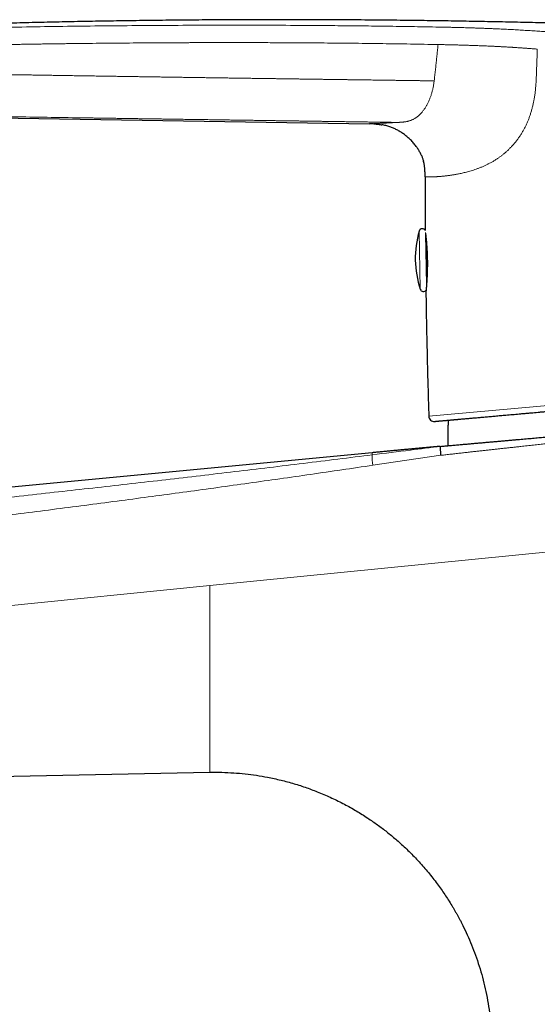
# Model space of a CAD drawing. Header units: millimetres. Extents: x 8 to 533, y 12 to 438.
# Tile 4 of 98: x 76 to 123, y 347 to 438. Entities that reach past the tile are written whole.
import ezdxf

# ---------------------------------------------------------------- set-up
doc = ezdxf.new("R2010")
doc.units = ezdxf.units.MM

msp = doc.modelspace()

# ---------------------------------------------------------------- linework, layer by layer
at = {"color": 7, "linetype": 'Continuous', "lineweight": 30}
for p, q in [((51.19, 429.252), (107.905, 428.332)), ((108.507, 428.311), (108.563, 428.307)), ((109.056, 428.247), (109.059, 428.246)), ((112.704, 425.439), (112.715, 425.415)), ((112.896, 424.9), (112.906, 424.861)), ((113.097, 418.162), (113.185, 413.443)), ((113.127, 412.797), (113.127, 412.797)), ((108.143, 397.913), (28.763, 390.362)), ((54.372, 367.59), (93.131, 368.34)), ((93.131, 368.34), (93.131, 368.341)), ((93.534, 368.343), (93.539, 368.343))]:
    msp.add_line(p, q, dxfattribs=at)
at = {"color": 252, "linetype": 'Continuous', "lineweight": 0}
for p, q in [((112.505, 418.42), (112.606, 413.026)), ((113.392, 401.289), (136.612, 403.349)), ((114.501, 397.67), (108.218, 396.748)), ((137.163, 390.012), (93.131, 385.609)), ((93.131, 385.609), (44.209, 380.717))]:
    msp.add_line(p, q, dxfattribs=at)
at = {"color": 7, "linetype": 'Continuous', "lineweight": 30}
for centre, radius, start, end in [((121.141, 415.884), 9, 163.62922, 198.5124), ((112.793, 418.336), 0.3, 24.15087, 163.62922), ((112.891, 413.121), 0.3, 198.5124, 327.23757), ((113.892, 401.304), 0.5, 181.78914, 275.07071)]:
    msp.add_arc(centre, radius, start, end, dxfattribs=at)
at = {"color": 252, "linetype": 'Continuous', "lineweight": 0}
msp.add_arc((111.886, 397.442), 3.733, 175.86491, 190.71204, dxfattribs=at)
at = {"color": 7, "linetype": 'Continuous', "lineweight": 30}
for points, knots in [([(155.652, 436.396), (155.059, 436.43), (153.656, 436.509), (151.441, 436.627), (149.006, 436.751), (146.569, 436.869), (144.131, 436.982), (141.692, 437.088), (139.168, 437.191), (136.561, 437.291), (133.871, 437.387), (131.181, 437.476), (128.491, 437.558), (125.952, 437.628), (123.565, 437.688), (121.33, 437.739), (119.097, 437.785), (116.864, 437.827), (114.631, 437.863), (112.264, 437.896), (109.763, 437.924), (107.128, 437.947), (104.492, 437.963), (101.922, 437.972), (99.417, 437.974), (96.977, 437.971), (94.537, 437.961), (92.096, 437.945), (89.654, 437.924), (87.213, 437.896), (84.838, 437.863), (82.531, 437.825), (80.293, 437.783), (78.054, 437.735), (75.815, 437.682), (73.577, 437.623), (71.445, 437.562), (69.42, 437.498), (67.501, 437.432), (65.582, 437.361), (63.664, 437.285), (61.745, 437.202), (59.825, 437.114), (58.043, 437.026), (56.397, 436.94), (54.888, 436.857), (53.379, 436.769), (51.87, 436.677), (50.362, 436.58), (49.071, 436.494), (48.282, 436.437), (47.996, 436.416)], [0, 0, 0, 0, 0.0165217, 0.0391477, 0.0617814, 0.0844253, 0.1070816, 0.1297525, 0.1524397, 0.1774158, 0.2024072, 0.2274024, 0.2523893, 0.2773561, 0.2981375, 0.3188905, 0.3396222, 0.3603473, 0.3810798, 0.4018229, 0.4262799, 0.4507429, 0.4752076, 0.4996733, 0.5223214, 0.5449729, 0.5676285, 0.5902891, 0.6129553, 0.6356263, 0.658301, 0.6790883, 0.6998768, 0.7206658, 0.7414545, 0.7622424, 0.7830304, 0.8008495, 0.8186704, 0.8364937, 0.8543205, 0.8721517, 0.8899883, 0.9078312, 0.9218559, 0.9358857, 0.9499212, 0.9639591, 0.9779903, 0.9920051, 1, 1, 1, 1]), ([(108.563, 428.307), (108.52, 428.31), (108.418, 428.318), (108.257, 428.324), (108.081, 428.329), (107.964, 428.331), (107.905, 428.332)], [0, 0, 0, 0, 0.198551, 0.465691, 0.73284, 1, 1, 1, 1]), ([(108.508, 428.311), (108.54, 428.309), (108.634, 428.303), (108.792, 428.287), (108.944, 428.267), (109.034, 428.251), (109.061, 428.246)], [0, 0, 0, 0, 0.17194, 0.51106, 0.850217, 1, 1, 1, 1]), ([(112.722, 425.396), (112.702, 425.442), (112.66, 425.539), (112.587, 425.684), (112.507, 425.83), (112.421, 425.973), (112.33, 426.112), (112.227, 426.258), (112.112, 426.408), (111.984, 426.561), (111.85, 426.71), (111.711, 426.853), (111.569, 426.988), (111.426, 427.115), (111.282, 427.234), (111.134, 427.347), (110.982, 427.456), (110.826, 427.559), (110.67, 427.654), (110.513, 427.743), (110.357, 427.824), (110.198, 427.899), (110.036, 427.969), (109.869, 428.034), (109.695, 428.093), (109.516, 428.146), (109.336, 428.192), (109.184, 428.226), (109.092, 428.241), (109.061, 428.246)], [0, 0, 0, 0, 0.0313, 0.065833, 0.100379, 0.134938, 0.169507, 0.204074, 0.24554, 0.286997, 0.328453, 0.369912, 0.411374, 0.450072, 0.488768, 0.527465, 0.566162, 0.604862, 0.643567, 0.680062, 0.716552, 0.753034, 0.789509, 0.82598, 0.864664, 0.903355, 0.94205, 0.980748, 1, 1, 1, 1]), ([(112.704, 425.439), (112.708, 425.431), (112.73, 425.382), (112.767, 425.289), (112.815, 425.161), (112.858, 425.032), (112.888, 424.932), (112.903, 424.874), (112.906, 424.861)], [0, 0, 0, 0, 0.042793, 0.265033, 0.487539, 0.710433, 0.933617, 1, 1, 1, 1]), ([(113.049, 423.424), (113.049, 423.479), (113.049, 423.591), (113.048, 423.757), (113.043, 423.924), (113.034, 424.09), (113.019, 424.256), (112.998, 424.422), (112.971, 424.586), (112.937, 424.748), (112.908, 424.854), (112.895, 424.906)], [0, 0, 0, 0, 0.111471, 0.222937, 0.334397, 0.445873, 0.557332, 0.668767, 0.780213, 0.891672, 1, 1, 1, 1]), ([(113.05, 423.424), (113.05, 422.97), (113.05, 421.832), (113.055, 420.177), (113.063, 418.976), (113.066, 418.458)], [0, 0, 0, 0, 0.274481, 0.686971, 1, 1, 1, 1]), ([(113.089, 418.226), (113.089, 418.222), (113.091, 418.207), (113.095, 418.177), (113.1, 418.137), (113.104, 418.097), (113.11, 418.046), (113.117, 417.982), (113.126, 417.902), (113.135, 417.816), (113.144, 417.724), (113.154, 417.627), (113.163, 417.525), (113.172, 417.423), (113.181, 417.322), (113.189, 417.221), (113.197, 417.115), (113.205, 417.004), (113.212, 416.889), (113.22, 416.769), (113.227, 416.644), (113.233, 416.526), (113.238, 416.416), (113.242, 416.316), (113.246, 416.217), (113.249, 416.121), (113.252, 416.029), (113.255, 415.937), (113.257, 415.845), (113.258, 415.754), (113.26, 415.67), (113.26, 415.595), (113.261, 415.524), (113.261, 415.453), (113.261, 415.377), (113.261, 415.294), (113.261, 415.206), (113.26, 415.115), (113.258, 415.021), (113.257, 414.924), (113.255, 414.824), (113.252, 414.724), (113.249, 414.617), (113.245, 414.507), (113.241, 414.394), (113.236, 414.287), (113.232, 414.186), (113.227, 414.092), (113.222, 414.004), (113.218, 413.921), (113.213, 413.841), (113.208, 413.761), (113.202, 413.682), (113.197, 413.603), (113.191, 413.526), (113.185, 413.451), (113.18, 413.383), (113.175, 413.323), (113.171, 413.271), (113.167, 413.224), (113.163, 413.18), (113.16, 413.14), (113.156, 413.103), (113.153, 413.069), (113.151, 413.043), (113.149, 413.024), (113.147, 413.01), (113.146, 412.995), (113.144, 412.979), (113.143, 412.961), (113.141, 412.94), (113.139, 412.919), (113.136, 412.898), (113.134, 412.879), (113.133, 412.862), (113.131, 412.85), (113.13, 412.84), (113.13, 412.833), (113.129, 412.83), (113.129, 412.83), (113.129, 412.83)], [0, 0, 0, 0, 0.004176, 0.017508, 0.03021, 0.042286, 0.05377, 0.07311, 0.092304, 0.111355, 0.130268, 0.14905, 0.167702, 0.186177, 0.202222, 0.218436, 0.234895, 0.251602, 0.268561, 0.285775, 0.303247, 0.320982, 0.334398, 0.34796, 0.36121, 0.373827, 0.385813, 0.397166, 0.409736, 0.421427, 0.432238, 0.442168, 0.450538, 0.459668, 0.46956, 0.480213, 0.491625, 0.503796, 0.515968, 0.528815, 0.542337, 0.556071, 0.569468, 0.586029, 0.602046, 0.61752, 0.632452, 0.646844, 0.660455, 0.673549, 0.686505, 0.699815, 0.713736, 0.728033, 0.742708, 0.757762, 0.773196, 0.785545, 0.797598, 0.80922, 0.820411, 0.831168, 0.842101, 0.852543, 0.862493, 0.867056, 0.872048, 0.877614, 0.883754, 0.890466, 0.899835, 0.910129, 0.921345, 0.93348, 0.946532, 0.957428, 0.968888, 0.980911, 0.993498, 1, 1, 1, 1]), ([(113.129, 412.83), (113.129, 412.824), (113.127, 412.812), (113.127, 412.802), (113.127, 412.797)], [0, 0, 0, 0, 0.496035, 1, 1, 1, 1]), ([(113.128, 412.797), (113.137, 412.211), (113.158, 410.813), (113.201, 408.601), (113.256, 406.164), (113.319, 403.726), (113.368, 402.101), (113.392, 401.289)], [0, 0, 0, 0, 0.152721, 0.364549, 0.576373, 0.78819, 1, 1, 1, 1]), ([(113.936, 400.806), (113.937, 400.806), (113.939, 400.807), (113.952, 400.808), (113.972, 400.81), (114.001, 400.812), (114.038, 400.815), (114.078, 400.819), (114.115, 400.822), (114.149, 400.825), (114.185, 400.829), (114.225, 400.832), (114.267, 400.836), (114.313, 400.84), (114.362, 400.844), (114.427, 400.85), (114.508, 400.857), (114.608, 400.866), (114.717, 400.876), (114.833, 400.886), (114.956, 400.897), (115.087, 400.909), (115.224, 400.921), (115.37, 400.934), (115.495, 400.945), (115.598, 400.954), (115.674, 400.961), (115.752, 400.968), (115.831, 400.975), (115.912, 400.982), (115.995, 400.989), (116.079, 400.997), (116.196, 401.007), (116.348, 401.02), (116.54, 401.037), (116.731, 401.054), (116.922, 401.071), (117.11, 401.088), (117.304, 401.105), (117.505, 401.123), (117.712, 401.141), (117.925, 401.16), (118.145, 401.18), (118.369, 401.2), (118.599, 401.22), (118.834, 401.241), (119.074, 401.262), (119.314, 401.284), (119.554, 401.305), (119.794, 401.326), (120.039, 401.348), (120.288, 401.37), (120.554, 401.394), (120.839, 401.419), (121.142, 401.446), (121.451, 401.473), (121.764, 401.501), (122.083, 401.529), (122.406, 401.558), (122.725, 401.586), (123.04, 401.614), (123.349, 401.642), (123.663, 401.669), (123.979, 401.698), (124.298, 401.726), (124.618, 401.754), (124.939, 401.783), (125.264, 401.812), (125.592, 401.841), (125.922, 401.87), (126.256, 401.9), (126.586, 401.929), (126.913, 401.958), (127.236, 401.987), (127.561, 402.015), (127.89, 402.045), (128.17, 402.069), (128.402, 402.09), (128.584, 402.106), (128.766, 402.122), (128.949, 402.139), (129.133, 402.155), (129.317, 402.171), (129.501, 402.188), (129.754, 402.21), (130.075, 402.238), (130.466, 402.273), (130.829, 402.305), (131.163, 402.335), (131.467, 402.362), (131.772, 402.389), (132.079, 402.416), (132.383, 402.443), (132.682, 402.47), (133.016, 402.499), (133.387, 402.532), (133.799, 402.569), (134.212, 402.606), (134.626, 402.642), (135.038, 402.679), (135.449, 402.715), (135.858, 402.752), (136.268, 402.788), (136.542, 402.812), (136.679, 402.824)], [0, 0, 0, 0, 0.012249, 0.024482, 0.036702, 0.048914, 0.061121, 0.073329, 0.080525, 0.087724, 0.094925, 0.102131, 0.109343, 0.11656, 0.124172, 0.131797, 0.143986, 0.156161, 0.168328, 0.180491, 0.192654, 0.204603, 0.216561, 0.228532, 0.240518, 0.246174, 0.251827, 0.257475, 0.263119, 0.26876, 0.274399, 0.280035, 0.285669, 0.297469, 0.309266, 0.321065, 0.331603, 0.342148, 0.352702, 0.363268, 0.373947, 0.384731, 0.395502, 0.406261, 0.417013, 0.427759, 0.438503, 0.449248, 0.459382, 0.469522, 0.47967, 0.489828, 0.5, 0.511772, 0.523526, 0.535267, 0.546997, 0.55872, 0.570441, 0.582163, 0.592912, 0.603669, 0.614435, 0.625215, 0.63591, 0.646481, 0.657039, 0.667587, 0.678128, 0.688663, 0.699196, 0.70973, 0.719665, 0.729606, 0.739554, 0.749511, 0.759482, 0.764923, 0.77036, 0.775794, 0.781224, 0.786651, 0.792076, 0.797499, 0.80292, 0.814274, 0.825626, 0.836978, 0.845669, 0.854364, 0.863064, 0.871772, 0.880488, 0.888879, 0.897124, 0.908655, 0.920176, 0.931689, 0.943199, 0.95471, 0.966018, 0.977334, 0.98866, 1, 1, 1, 1]), ([(115.195, 400.918), (115.189, 400.811), (115.175, 400.569), (115.162, 400.192), (115.154, 399.788), (115.154, 399.383), (115.16, 398.979), (115.17, 398.704), (115.175, 398.563), (115.175, 398.557)], [0, 0, 0, 0, 0.136679, 0.307832, 0.478984, 0.650134, 0.821282, 0.992428, 1, 1, 1, 1]), ([(114.457, 398.493), (114.613, 398.507), (114.923, 398.535), (115.383, 398.576), (115.836, 398.616), (116.282, 398.655), (116.719, 398.694), (117.142, 398.732), (117.549, 398.768), (117.942, 398.803), (118.327, 398.837), (118.706, 398.87), (119.079, 398.903), (119.444, 398.936), (119.803, 398.968), (120.156, 398.999), (120.501, 399.03), (120.838, 399.06), (121.167, 399.089), (121.487, 399.117), (121.8, 399.145), (122.109, 399.172), (122.414, 399.199), (122.713, 399.226), (123.006, 399.252), (123.292, 399.277), (123.57, 399.302), (123.84, 399.326), (124.102, 399.349), (124.357, 399.372), (124.551, 399.389), (124.686, 399.401), (124.763, 399.408), (124.84, 399.415), (124.916, 399.421), (124.992, 399.428), (125.067, 399.435), (125.125, 399.44), (125.168, 399.444), (125.195, 399.446), (125.221, 399.449), (125.251, 399.451), (125.284, 399.454), (125.325, 399.458), (125.45, 399.469), (125.752, 399.496), (126.227, 399.538), (126.824, 399.591), (127.445, 399.646), (128.087, 399.703), (128.723, 399.759), (129.351, 399.815), (129.968, 399.87), (130.574, 399.924), (131.17, 399.976), (131.758, 400.029), (132.343, 400.08), (132.925, 400.132), (133.503, 400.183), (134.074, 400.234), (134.637, 400.284), (135.193, 400.333), (135.742, 400.382), (136.106, 400.414), (136.286, 400.43)], [0, 0, 0, 0, 0.02145, 0.042557, 0.063319, 0.083738, 0.103813, 0.123544, 0.141833, 0.159816, 0.177494, 0.194865, 0.211932, 0.228692, 0.245147, 0.261296, 0.27714, 0.292678, 0.307641, 0.322309, 0.336682, 0.35076, 0.364792, 0.378518, 0.391938, 0.405053, 0.417862, 0.430144, 0.442132, 0.453825, 0.465223, 0.468809, 0.472364, 0.475888, 0.479383, 0.482847, 0.486282, 0.489648, 0.49093, 0.492115, 0.493308, 0.494613, 0.496133, 0.497972, 0.500217, 0.513255, 0.539521, 0.565535, 0.595317, 0.62476, 0.653864, 0.68263, 0.711056, 0.738644, 0.765906, 0.792841, 0.819449, 0.846263, 0.872736, 0.898869, 0.924662, 0.950115, 0.975228, 1, 1, 1, 1]), ([(114.448, 398.492), (114.448, 398.492), (114.447, 398.492), (114.446, 398.492), (114.445, 398.492), (114.444, 398.492), (114.442, 398.492), (114.441, 398.492), (114.439, 398.491), (114.437, 398.491), (114.436, 398.491), (114.434, 398.491), (114.432, 398.491), (114.43, 398.491), (114.428, 398.49), (114.425, 398.49), (114.423, 398.49), (114.421, 398.49), (114.418, 398.49), (114.416, 398.489), (114.413, 398.489), (114.41, 398.489), (114.407, 398.489), (114.404, 398.488), (114.4, 398.488), (114.397, 398.488), (114.394, 398.487), (114.391, 398.487), (114.387, 398.487), (114.384, 398.487), (114.38, 398.486), (114.377, 398.486), (114.373, 398.486), (114.369, 398.485), (114.365, 398.485), (114.36, 398.485), (114.356, 398.484), (114.351, 398.484), (114.347, 398.483), (114.342, 398.483), (114.337, 398.483), (114.332, 398.482), (114.327, 398.482), (114.322, 398.481), (114.317, 398.481), (114.312, 398.48), (114.306, 398.48), (114.301, 398.479), (114.296, 398.479), (114.291, 398.479), (114.285, 398.478), (114.28, 398.478), (114.274, 398.477), (114.269, 398.477), (114.264, 398.476), (114.258, 398.476), (114.253, 398.475), (114.248, 398.475), (114.24, 398.474), (114.23, 398.473), (114.216, 398.472), (114.2, 398.471), (114.181, 398.469), (114.158, 398.467), (114.133, 398.465), (114.104, 398.462), (114.074, 398.459), (114.043, 398.457), (114.01, 398.454), (113.976, 398.451), (113.939, 398.447), (113.899, 398.444), (113.857, 398.44), (113.813, 398.436), (113.765, 398.432), (113.711, 398.427), (113.652, 398.422), (113.59, 398.416), (113.524, 398.41), (113.451, 398.404), (113.37, 398.396), (113.282, 398.388), (113.186, 398.38), (113.083, 398.37), (112.971, 398.36), (112.868, 398.351), (112.774, 398.343), (112.689, 398.335), (112.597, 398.327), (112.499, 398.318), (112.393, 398.308), (112.279, 398.298), (112.157, 398.287), (112.028, 398.275), (111.891, 398.262), (111.747, 398.249), (111.596, 398.235), (111.443, 398.221), (111.287, 398.207), (111.129, 398.193), (110.966, 398.177), (110.796, 398.162), (110.62, 398.145), (110.438, 398.129), (110.25, 398.111), (110.055, 398.093), (109.855, 398.074), (109.648, 398.055), (109.436, 398.035), (109.221, 398.015), (109.005, 397.995), (108.788, 397.974), (108.565, 397.953), (108.35, 397.933), (108.209, 397.919), (108.143, 397.913)], [0, 0, 0, 0, 0.005144, 0.024498, 0.043607, 0.062468, 0.081084, 0.099825, 0.11831, 0.136538, 0.154509, 0.172224, 0.189683, 0.206885, 0.22383, 0.240519, 0.256952, 0.273127, 0.289047, 0.304709, 0.320116, 0.336766, 0.353106, 0.369136, 0.384856, 0.400265, 0.414004, 0.427486, 0.440712, 0.453681, 0.466394, 0.478851, 0.491051, 0.504175, 0.516988, 0.529491, 0.541684, 0.553566, 0.565138, 0.5764, 0.587352, 0.597993, 0.608324, 0.618168, 0.627713, 0.636959, 0.645906, 0.654036, 0.661901, 0.669503, 0.676841, 0.683915, 0.690726, 0.697272, 0.703041, 0.708589, 0.713914, 0.719018, 0.72388, 0.728493, 0.732751, 0.736783, 0.740596, 0.744196, 0.747593, 0.750798, 0.753824, 0.756336, 0.758735, 0.761034, 0.763248, 0.765395, 0.767494, 0.769566, 0.771632, 0.774012, 0.776443, 0.778954, 0.78159, 0.784527, 0.787802, 0.791415, 0.795284, 0.799478, 0.803998, 0.808842, 0.812053, 0.815476, 0.819184, 0.823177, 0.827456, 0.832104, 0.837049, 0.842289, 0.847824, 0.853655, 0.859781, 0.866203, 0.87235, 0.878744, 0.885387, 0.892279, 0.899419, 0.906807, 0.914443, 0.922328, 0.930461, 0.938842, 0.947472, 0.95635, 0.964948, 0.973767, 0.982806, 0.992067, 1, 1, 1, 1]), ([(114.457, 398.493), (114.455, 398.49), (114.451, 398.484), (114.448, 398.437), (114.448, 398.361), (114.452, 398.254), (114.459, 398.122), (114.47, 397.975), (114.484, 397.823), (114.495, 397.72), (114.501, 397.67)], [0, 0, 0, 0, 0.116719, 0.240344, 0.369029, 0.500376, 0.631671, 0.760204, 0.88359, 1, 1, 1, 1]), ([(93.131, 368.339), (93.501, 368.342), (94.233, 368.347), (95.322, 368.296), (96.389, 368.205), (97.435, 368.07), (98.542, 367.88), (99.705, 367.625), (100.914, 367.297), (102.083, 366.919), (103.252, 366.478), (104.418, 365.973), (105.575, 365.4), (106.68, 364.781), (107.545, 364.24), (108.192, 363.802), (108.64, 363.485), (109.079, 363.161), (109.509, 362.828), (109.93, 362.488), (110.343, 362.14), (110.94, 361.615), (111.705, 360.892), (112.611, 359.943), (113.471, 358.943), (114.254, 357.931), (114.967, 356.911), (115.443, 356.156), (115.742, 355.65), (115.88, 355.411), (116.016, 355.168), (116.151, 354.923), (116.283, 354.676), (116.414, 354.425), (116.646, 353.967), (116.97, 353.286), (117.366, 352.365), (117.734, 351.404), (118.071, 350.404), (118.371, 349.371), (118.632, 348.31), (118.849, 347.222), (119.025, 346.105), (119.101, 345.348), (119.14, 344.966)], [0, 0, 0, 0, 0.028806, 0.057076, 0.084876, 0.112266, 0.139269, 0.172456, 0.205, 0.236895, 0.268142, 0.302386, 0.335893, 0.368748, 0.401044, 0.415388, 0.429648, 0.443832, 0.45795, 0.472011, 0.486025, 0.5, 0.53401, 0.568025, 0.60222, 0.636799, 0.667699, 0.699167, 0.706321, 0.713509, 0.720732, 0.727992, 0.73529, 0.742624, 0.749997, 0.775351, 0.801387, 0.82812, 0.855548, 0.883655, 0.911885, 0.940702, 0.97008, 1, 1, 1, 1]), ([(93.131, 368.339), (93.14, 368.339), (93.161, 368.339), (93.192, 368.34), (93.223, 368.341), (93.249, 368.341), (93.269, 368.341), (93.286, 368.341), (93.305, 368.342), (93.328, 368.342), (93.353, 368.342), (93.376, 368.342), (93.396, 368.343), (93.42, 368.343), (93.449, 368.343), (93.485, 368.343), (93.513, 368.343), (93.528, 368.343), (93.532, 368.343)], [0, 0, 0, 0, 0.061969, 0.156635, 0.235052, 0.298656, 0.347648, 0.382725, 0.430094, 0.489756, 0.555153, 0.6135, 0.664472, 0.708074, 0.790656, 0.883058, 0.975582, 1, 1, 1, 1])]:
    msp.add_open_spline(points, degree=3, knots=knots, dxfattribs=at)
at = {"color": 252, "linetype": 'Continuous', "lineweight": 0}
for points, knots in [([(53.473, 436.533), (54.394, 436.581), (56.242, 436.677), (59.021, 436.803), (61.815, 436.916), (64.622, 437.016), (67.441, 437.104), (70.44, 437.185), (73.621, 437.257), (76.981, 437.319), (80.352, 437.369), (83.753, 437.407), (87.181, 437.435), (90.636, 437.454), (94.095, 437.463), (97.557, 437.462), (100.621, 437.452), (103.286, 437.435), (105.552, 437.416), (107.816, 437.392), (110.079, 437.362), (112.339, 437.328), (113.845, 437.3), (114.597, 437.286)], [0, 0, 0, 0, 0.045321, 0.090874, 0.136646, 0.182622, 0.228785, 0.275119, 0.329925, 0.384921, 0.440081, 0.495378, 0.551796, 0.608303, 0.66487, 0.72147, 0.778077, 0.815132, 0.852169, 0.889183, 0.926163, 0.963103, 1, 1, 1, 1]), ([(114.597, 437.286), (114.711, 437.284), (114.938, 437.279), (115.279, 437.272), (115.619, 437.265), (115.958, 437.257), (116.295, 437.248), (116.63, 437.239), (116.961, 437.229), (117.291, 437.219), (117.642, 437.207), (118.012, 437.194), (118.401, 437.18), (118.788, 437.165), (119.174, 437.149), (119.558, 437.132), (119.921, 437.116), (120.264, 437.1), (120.588, 437.084), (120.909, 437.068), (121.229, 437.051), (121.545, 437.034), (121.857, 437.016), (122.165, 436.998), (122.471, 436.98), (122.777, 436.961), (123.081, 436.941), (123.384, 436.92), (123.683, 436.899), (123.979, 436.877), (124.273, 436.855), (124.565, 436.832), (124.76, 436.817), (124.858, 436.81)], [0, 0, 0, 0, 0.031507, 0.063001, 0.094479, 0.12594, 0.157386, 0.188264, 0.219141, 0.250016, 0.280891, 0.317642, 0.354383, 0.391109, 0.427819, 0.464514, 0.501197, 0.532562, 0.563919, 0.595268, 0.626606, 0.657933, 0.688691, 0.719438, 0.750177, 0.780904, 0.812239, 0.843553, 0.874852, 0.906147, 0.937438, 0.968724, 1, 1, 1, 1]), ([(53.498, 434.96), (53.516, 434.961), (53.558, 434.963), (53.626, 434.966), (53.706, 434.971), (53.8, 434.975), (53.905, 434.981), (54.024, 434.987), (54.153, 434.994), (54.293, 435.001), (54.442, 435.009), (54.604, 435.017), (54.777, 435.026), (54.96, 435.035), (55.154, 435.044), (55.358, 435.054), (55.573, 435.065), (55.815, 435.077), (56.085, 435.089), (56.384, 435.104), (56.7, 435.118), (57.031, 435.133), (57.378, 435.149), (57.721, 435.164), (58.057, 435.179), (58.384, 435.193), (58.723, 435.208), (59.059, 435.222), (59.39, 435.235), (59.629, 435.245), (59.778, 435.251), (59.835, 435.253), (59.884, 435.255), (59.933, 435.257), (59.982, 435.259), (60.031, 435.261), (60.292, 435.272), (60.762, 435.29), (61.465, 435.317), (62.184, 435.343), (62.919, 435.369), (63.636, 435.393), (64.311, 435.416), (64.944, 435.436), (65.513, 435.454), (65.955, 435.467), (66.231, 435.475), (66.342, 435.479), (66.383, 435.48), (66.395, 435.48), (66.408, 435.48), (66.421, 435.481), (66.433, 435.481), (66.467, 435.482), (66.527, 435.484), (66.616, 435.487), (66.718, 435.489), (66.832, 435.493), (66.959, 435.496), (67.095, 435.5), (67.241, 435.504), (67.395, 435.509), (67.56, 435.513), (67.736, 435.518), (67.937, 435.524), (68.164, 435.53), (68.419, 435.537), (68.69, 435.544), (68.977, 435.551), (69.277, 435.559), (69.592, 435.567), (69.92, 435.575), (70.263, 435.583), (70.624, 435.592), (71.003, 435.6), (71.4, 435.609), (71.813, 435.619), (72.242, 435.628), (72.686, 435.637), (73.147, 435.647), (73.623, 435.656), (74.115, 435.666), (74.622, 435.675), (75.145, 435.685), (75.684, 435.694), (76.239, 435.703), (76.809, 435.713), (77.348, 435.721), (77.854, 435.729), (78.325, 435.736), (78.805, 435.742), (79.275, 435.749), (79.733, 435.755), (80.16, 435.76), (80.5, 435.764), (80.699, 435.767), (80.774, 435.767), (80.797, 435.768), (80.82, 435.768), (80.843, 435.768), (80.867, 435.769), (81.795, 435.779), (83.626, 435.799), (85.898, 435.818), (87.454, 435.829), (88.122, 435.833), (88.363, 435.835), (88.43, 435.835), (88.496, 435.836), (88.562, 435.836), (88.625, 435.836), (88.677, 435.837), (88.765, 435.837), (88.897, 435.838), (89.084, 435.839), (89.285, 435.84), (89.499, 435.841), (89.727, 435.842), (89.976, 435.843), (90.247, 435.845), (90.542, 435.846), (90.853, 435.847), (91.18, 435.848), (91.523, 435.849), (91.882, 435.85), (92.246, 435.851), (92.615, 435.852), (92.986, 435.853), (93.371, 435.853), (93.77, 435.854), (94.182, 435.854), (94.584, 435.854), (94.974, 435.854), (95.352, 435.854), (95.739, 435.854), (96.133, 435.854), (96.414, 435.853), (96.578, 435.853), (96.623, 435.853), (96.669, 435.853), (96.715, 435.853), (96.761, 435.853), (96.804, 435.853), (96.969, 435.852), (97.671, 435.851), (99.211, 435.847), (101.466, 435.836), (104.019, 435.817), (106.573, 435.792), (109.13, 435.76), (111.69, 435.722), (113.398, 435.69), (114.253, 435.674)], [0, 0, 0, 0, 0.000915, 0.0020379, 0.0033686, 0.004907, 0.0066528, 0.0086059, 0.0107659, 0.0130437, 0.0155136, 0.0181756, 0.0210297, 0.0240756, 0.0272538, 0.0306166, 0.0341641, 0.0378958, 0.0425785, 0.0475218, 0.0527253, 0.0581887, 0.0639116, 0.0698935, 0.0751182, 0.0805251, 0.0861139, 0.0918844, 0.0971125, 0.1024809, 0.1036927, 0.104502, 0.1053102, 0.1061174, 0.1069235, 0.1077286, 0.1085327, 0.1198424, 0.1309437, 0.1433067, 0.1554028, 0.1672328, 0.1787979, 0.1887567, 0.1985116, 0.2069278, 0.2105812, 0.212179, 0.2123879, 0.2125966, 0.2128052, 0.2130137, 0.2132221, 0.2134304, 0.214693, 0.2161625, 0.2178387, 0.2197216, 0.2218111, 0.2241071, 0.226461, 0.2289982, 0.2317187, 0.2346223, 0.2377089, 0.2416454, 0.2458439, 0.2503041, 0.2550259, 0.2600088, 0.2651568, 0.2705562, 0.2762068, 0.2821082, 0.2883884, 0.2949292, 0.3017302, 0.3087912, 0.3161117, 0.3236916, 0.3315304, 0.3396279, 0.3479836, 0.3565974, 0.3654688, 0.3745976, 0.3839836, 0.3936263, 0.4012259, 0.4089776, 0.4168811, 0.4249364, 0.4321505, 0.4394819, 0.4460306, 0.4489408, 0.4493232, 0.4497059, 0.4500889, 0.4504722, 0.4508558, 0.4512397, 0.4962987, 0.5412619, 0.5633894, 0.5731197, 0.5742117, 0.5753036, 0.5763955, 0.5774874, 0.5785792, 0.5794871, 0.5800617, 0.5829174, 0.5859959, 0.5892972, 0.5928212, 0.5965679, 0.6005372, 0.6051212, 0.6099701, 0.6150837, 0.6204621, 0.6261051, 0.6320127, 0.6381848, 0.644075, 0.6501873, 0.6565219, 0.6630786, 0.6698576, 0.6768586, 0.6829113, 0.6891206, 0.6954868, 0.7020098, 0.7085922, 0.7093406, 0.7100909, 0.7108431, 0.7115972, 0.7123533, 0.7131112, 0.7137428, 0.7204688, 0.7477649, 0.7897296, 0.8317083, 0.8737128, 0.9157551, 0.9578471, 1, 1, 1, 1]), ([(113.893, 432.314), (113.912, 432.481), (113.95, 432.812), (114.005, 433.306), (114.058, 433.792), (114.109, 434.272), (114.159, 434.746), (114.207, 435.212), (114.237, 435.521), (114.253, 435.674)], [0, 0, 0, 0, 0.1490503, 0.2960353, 0.4409554, 0.5838114, 0.7246037, 0.863333, 1, 1, 1, 1]), ([(114.253, 435.674), (114.299, 435.674), (114.393, 435.672), (114.486, 435.67), (114.532, 435.669)], [0, 0, 0, 0, 0.499961, 1, 1, 1, 1]), ([(114.532, 435.669), (114.576, 435.669), (114.671, 435.667), (114.825, 435.663), (115.002, 435.66), (115.203, 435.655), (115.37, 435.651), (115.496, 435.648), (115.574, 435.646), (115.654, 435.644), (115.736, 435.642), (115.82, 435.639), (115.906, 435.637), (116.024, 435.634), (116.171, 435.63), (116.379, 435.623), (116.606, 435.617), (116.847, 435.609), (117.066, 435.602), (117.269, 435.595), (117.56, 435.585), (117.947, 435.571), (118.408, 435.554), (118.769, 435.539), (118.976, 435.53), (119.051, 435.527), (119.072, 435.526), (119.092, 435.526), (119.113, 435.525), (119.133, 435.524), (119.154, 435.523), (119.177, 435.522), (119.208, 435.521), (119.255, 435.518), (119.321, 435.515), (119.41, 435.511), (119.518, 435.506), (119.645, 435.5), (119.787, 435.492), (119.944, 435.484), (120.114, 435.475), (120.3, 435.465), (120.493, 435.455), (120.691, 435.443), (120.84, 435.435), (120.944, 435.428), (120.999, 435.425), (121.056, 435.422), (121.113, 435.418), (121.171, 435.415), (121.281, 435.408), (121.439, 435.398), (121.637, 435.385), (121.819, 435.373), (121.967, 435.362), (122.085, 435.354), (122.175, 435.348), (122.262, 435.342), (122.357, 435.335), (122.535, 435.322), (122.793, 435.303), (123.12, 435.278), (123.336, 435.261), (123.444, 435.252)], [0, 0, 0, 0, 0.013877, 0.030265, 0.049163, 0.070572, 0.094491, 0.102527, 0.110811, 0.119343, 0.128123, 0.137151, 0.146427, 0.15535, 0.174964, 0.193646, 0.221989, 0.247874, 0.271299, 0.292469, 0.313406, 0.365689, 0.417895, 0.463769, 0.483932, 0.486194, 0.488456, 0.490718, 0.49298, 0.495242, 0.497503, 0.499764, 0.502951, 0.507641, 0.515255, 0.525034, 0.53698, 0.551092, 0.56737, 0.584519, 0.603557, 0.624486, 0.647306, 0.668954, 0.692069, 0.698365, 0.704762, 0.711259, 0.717858, 0.724557, 0.731356, 0.756336, 0.779588, 0.801112, 0.820907, 0.832465, 0.843339, 0.85353, 0.864025, 0.877802, 0.91869, 0.959423, 1, 1, 1, 1]), ([(123.442, 435.253), (123.439, 435.153), (123.432, 434.95), (123.421, 434.64), (123.41, 434.318), (123.398, 433.984), (123.384, 433.634), (123.37, 433.268), (123.355, 432.885), (123.346, 432.623), (123.34, 432.49)], [0, 0, 0, 0, 0.108535, 0.220488, 0.336543, 0.457384, 0.583696, 0.716154, 0.855034, 1, 1, 1, 1]), ([(113.893, 432.314), (113.893, 432.314), (113.893, 432.314), (113.893, 432.314), (113.893, 432.314), (113.892, 432.314), (113.89, 432.314), (113.884, 432.314), (113.875, 432.314), (113.859, 432.315), (113.837, 432.315), (113.807, 432.315), (113.771, 432.315), (113.727, 432.316), (113.677, 432.317), (113.621, 432.318), (113.558, 432.319), (113.488, 432.32), (113.408, 432.321), (113.317, 432.322), (113.215, 432.323), (113.105, 432.325), (112.986, 432.326), (112.859, 432.328), (112.727, 432.33), (112.589, 432.332), (112.446, 432.334), (112.296, 432.336), (112.139, 432.338), (111.973, 432.34), (111.798, 432.343), (111.615, 432.345), (111.424, 432.348), (111.226, 432.351), (111.019, 432.354), (110.805, 432.356), (110.59, 432.359), (110.375, 432.362), (110.158, 432.365), (109.936, 432.368), (109.707, 432.371), (109.471, 432.375), (109.23, 432.378), (108.982, 432.381), (108.727, 432.385), (108.466, 432.388), (108.199, 432.392), (107.926, 432.396), (107.652, 432.4), (107.377, 432.403), (107.102, 432.407), (106.822, 432.411), (106.536, 432.415), (106.232, 432.419), (105.908, 432.424), (105.564, 432.428), (105.214, 432.433), (104.856, 432.438), (104.492, 432.443), (104.121, 432.448), (103.744, 432.454), (103.353, 432.459), (102.95, 432.465), (102.533, 432.47), (102.11, 432.476), (101.679, 432.482), (101.241, 432.488), (100.797, 432.495), (100.345, 432.501), (99.887, 432.507), (99.421, 432.514), (98.949, 432.521), (98.47, 432.527), (97.993, 432.534), (97.518, 432.541), (97.047, 432.548), (96.569, 432.554), (96.084, 432.561), (95.607, 432.568), (95.14, 432.575), (94.681, 432.582), (94.217, 432.588), (93.747, 432.595), (93.27, 432.602), (92.788, 432.609), (92.313, 432.616), (91.846, 432.623), (91.387, 432.63), (90.922, 432.636), (90.452, 432.643), (89.976, 432.65), (89.494, 432.658), (89.006, 432.665), (88.512, 432.672), (88.012, 432.68), (87.505, 432.687), (86.991, 432.695), (86.481, 432.703), (85.974, 432.711), (85.471, 432.718), (84.962, 432.726), (84.447, 432.734), (83.902, 432.742), (83.329, 432.751), (82.734, 432.76), (82.143, 432.77), (81.558, 432.779), (80.982, 432.788), (80.414, 432.796), (79.856, 432.805), (79.304, 432.814), (78.755, 432.823), (78.209, 432.831), (77.665, 432.84), (77.129, 432.848), (76.6, 432.857), (76.078, 432.865), (75.565, 432.873), (75.058, 432.881), (74.56, 432.889), (74.069, 432.897), (73.587, 432.905), (73.113, 432.912), (72.647, 432.92), (72.189, 432.927), (71.752, 432.934), (71.335, 432.94), (70.938, 432.947), (70.547, 432.953), (70.164, 432.959), (69.788, 432.965), (69.425, 432.971), (69.074, 432.977), (68.735, 432.982), (68.402, 432.987), (68.076, 432.993), (67.757, 432.998), (67.443, 433.003), (67.136, 433.008), (66.83, 433.012), (66.526, 433.017), (66.223, 433.022), (65.926, 433.027), (65.634, 433.031), (65.348, 433.036), (65.035, 433.041), (64.696, 433.046), (64.332, 433.052), (63.974, 433.058), (63.622, 433.063), (63.275, 433.069), (62.932, 433.074), (62.594, 433.08), (62.228, 433.086), (61.834, 433.092), (61.414, 433.099), (60.999, 433.105), (60.591, 433.112), (60.192, 433.118), (59.801, 433.124), (59.42, 433.13), (59.046, 433.136), (58.702, 433.142), (58.39, 433.147), (58.108, 433.151), (57.831, 433.156), (57.561, 433.16), (57.298, 433.164), (57.044, 433.169), (56.798, 433.173), (56.559, 433.176), (56.341, 433.18), (56.142, 433.183), (55.963, 433.186), (55.789, 433.189), (55.622, 433.192), (55.46, 433.194), (55.305, 433.197), (55.16, 433.199), (55.026, 433.202), (54.901, 433.204), (54.783, 433.206), (54.67, 433.207), (54.564, 433.209), (54.465, 433.211), (54.373, 433.212), (54.288, 433.214), (54.209, 433.215), (54.137, 433.216), (54.071, 433.217), (54.011, 433.218), (53.96, 433.219), (53.916, 433.22), (53.88, 433.22), (53.849, 433.221), (53.823, 433.221), (53.802, 433.221), (53.786, 433.222), (53.775, 433.222), (53.77, 433.222), (53.768, 433.222)], [0, 0, 0, 0, 0, 0.000001, 0.000002, 0.000008, 0.000032, 0.000127, 0.000284, 0.000502, 0.000891, 0.001389, 0.001998, 0.002718, 0.003548, 0.004488, 0.005539, 0.0067, 0.007972, 0.009527, 0.011222, 0.013054, 0.015026, 0.017136, 0.019385, 0.021632, 0.024003, 0.026496, 0.029113, 0.031854, 0.03477, 0.037815, 0.040986, 0.044286, 0.047712, 0.051266, 0.054948, 0.058434, 0.062026, 0.065725, 0.069531, 0.073443, 0.07746, 0.081583, 0.085812, 0.090146, 0.094584, 0.099127, 0.103774, 0.108251, 0.112819, 0.117479, 0.122229, 0.12707, 0.132667, 0.13838, 0.144206, 0.150146, 0.156197, 0.162361, 0.168635, 0.175019, 0.181825, 0.18875, 0.195794, 0.202955, 0.210232, 0.217624, 0.22513, 0.232751, 0.240486, 0.248337, 0.256304, 0.264389, 0.272121, 0.279961, 0.28791, 0.295969, 0.30414, 0.311668, 0.31929, 0.32701, 0.334829, 0.342747, 0.350768, 0.358893, 0.366433, 0.374064, 0.381788, 0.389606, 0.397521, 0.405534, 0.413647, 0.421864, 0.430186, 0.438616, 0.447157, 0.455811, 0.464074, 0.472438, 0.480903, 0.489469, 0.498135, 0.508115, 0.51802, 0.527844, 0.537581, 0.547226, 0.556606, 0.565889, 0.575072, 0.584151, 0.593305, 0.602344, 0.611265, 0.620066, 0.628743, 0.637294, 0.645717, 0.654009, 0.662169, 0.670194, 0.678084, 0.685838, 0.693453, 0.700929, 0.707659, 0.714271, 0.720765, 0.72714, 0.733397, 0.739535, 0.745283, 0.750922, 0.756454, 0.761879, 0.767199, 0.772414, 0.777527, 0.782539, 0.787683, 0.79272, 0.797659, 0.802507, 0.807271, 0.811959, 0.818127, 0.824183, 0.830137, 0.835999, 0.841775, 0.847474, 0.853099, 0.858656, 0.86576, 0.87276, 0.879656, 0.886449, 0.893137, 0.899599, 0.90595, 0.912185, 0.918294, 0.923086, 0.927788, 0.932394, 0.936899, 0.941297, 0.945506, 0.949601, 0.953576, 0.957425, 0.960506, 0.963494, 0.966385, 0.969177, 0.971866, 0.974448, 0.976922, 0.979091, 0.981164, 0.983138, 0.98501, 0.98678, 0.988444, 0.989962, 0.991378, 0.99269, 0.993896, 0.994997, 0.99599, 0.996875, 0.99756, 0.998162, 0.99868, 0.999113, 0.999462, 0.999726, 0.999906, 1, 1, 1, 1]), ([(110.511, 428.468), (110.525, 428.469), (110.551, 428.47), (110.596, 428.472), (110.643, 428.474), (110.695, 428.477), (110.747, 428.48), (110.797, 428.483), (110.845, 428.486), (110.894, 428.489), (110.947, 428.494), (111.002, 428.499), (111.059, 428.505), (111.131, 428.513), (111.217, 428.525), (111.316, 428.542), (111.4, 428.56), (111.471, 428.577), (111.515, 428.588), (111.544, 428.597), (111.558, 428.601), (111.573, 428.605), (111.587, 428.61), (111.601, 428.614), (111.648, 428.629), (111.727, 428.657), (111.835, 428.702), (111.94, 428.752), (112.043, 428.807), (112.142, 428.867), (112.234, 428.929), (112.32, 428.992), (112.4, 429.056), (112.485, 429.13), (112.547, 429.188), (112.588, 429.228), (112.601, 429.241), (112.613, 429.254), (112.626, 429.266), (112.638, 429.279), (112.675, 429.317), (112.735, 429.383), (112.817, 429.48), (112.896, 429.581), (112.972, 429.685), (113.045, 429.794), (113.116, 429.906), (113.183, 430.021), (113.248, 430.139), (113.31, 430.261), (113.37, 430.385), (113.426, 430.512), (113.479, 430.641), (113.53, 430.772), (113.578, 430.906), (113.623, 431.041), (113.665, 431.179), (113.704, 431.317), (113.74, 431.457), (113.773, 431.598), (113.803, 431.74), (113.83, 431.883), (113.854, 432.027), (113.876, 432.17), (113.887, 432.266), (113.893, 432.314)], [0, 0, 0, 0, 0.0121933, 0.0246166, 0.0372874, 0.0502219, 0.0628924, 0.0744204, 0.0842961, 0.0948939, 0.1062154, 0.118262, 0.1303104, 0.1415651, 0.1634886, 0.1846311, 0.2049935, 0.2180068, 0.2306825, 0.2339467, 0.2371879, 0.2404061, 0.2436013, 0.2467735, 0.2499228, 0.2751265, 0.2999303, 0.3243407, 0.3483614, 0.3719962, 0.3952481, 0.4153957, 0.4352507, 0.4548134, 0.4801882, 0.4834736, 0.4867503, 0.4900183, 0.4932775, 0.4965281, 0.4997699, 0.5224732, 0.5449685, 0.5672575, 0.5893432, 0.6112292, 0.63292, 0.6544206, 0.6757372, 0.6968784, 0.717854, 0.7386729, 0.7593438, 0.7798762, 0.8002808, 0.8205716, 0.8407646, 0.8608726, 0.8809052, 0.900869, 0.9207745, 0.9406335, 0.9604518, 0.9802381, 1, 1, 1, 1]), ([(123.34, 432.49), (123.335, 432.374), (123.325, 432.141), (123.299, 431.786), (123.264, 431.422), (123.217, 431.05), (123.162, 430.699), (123.1, 430.371), (123.034, 430.067), (122.959, 429.762), (122.873, 429.456), (122.778, 429.156), (122.674, 428.863), (122.561, 428.578), (122.438, 428.296), (122.305, 428.019), (122.161, 427.747), (122.008, 427.482), (121.845, 427.225), (121.673, 426.976), (121.493, 426.737), (121.306, 426.508), (121.112, 426.289), (120.913, 426.081), (120.71, 425.884), (120.503, 425.698), (120.294, 425.523), (120.083, 425.359), (119.871, 425.205), (119.645, 425.053), (119.406, 424.903), (119.155, 424.758), (118.907, 424.626), (118.663, 424.505), (118.414, 424.393), (118.162, 424.288), (117.907, 424.191), (117.661, 424.105), (117.424, 424.028), (117.197, 423.96), (116.98, 423.9), (116.774, 423.846), (116.576, 423.798), (116.449, 423.77), (116.387, 423.756)], [0, 0, 0, 0, 0.023516, 0.047735, 0.072617, 0.098126, 0.124225, 0.145114, 0.166316, 0.18782, 0.209608, 0.231652, 0.252745, 0.274039, 0.295524, 0.317175, 0.338973, 0.360899, 0.382943, 0.405091, 0.427327, 0.449631, 0.471983, 0.494368, 0.516775, 0.539188, 0.561589, 0.583956, 0.606277, 0.628539, 0.655152, 0.681618, 0.707911, 0.734007, 0.759875, 0.788539, 0.816845, 0.844754, 0.87222, 0.899206, 0.925208, 0.950679, 0.975605, 1, 1, 1, 1]), ([(53.926, 429.299), (53.926, 429.299), (53.927, 429.299), (53.93, 429.299), (53.934, 429.299), (53.942, 429.299), (53.955, 429.299), (53.973, 429.298), (53.997, 429.298), (54.028, 429.297), (54.068, 429.297), (54.116, 429.296), (54.172, 429.295), (54.235, 429.294), (54.304, 429.293), (54.378, 429.292), (54.457, 429.291), (54.542, 429.29), (54.633, 429.288), (54.731, 429.287), (54.833, 429.285), (54.939, 429.284), (55.049, 429.282), (55.164, 429.281), (55.285, 429.279), (55.42, 429.277), (55.57, 429.274), (55.736, 429.272), (55.91, 429.269), (56.091, 429.267), (56.281, 429.264), (56.474, 429.261), (56.672, 429.258), (56.872, 429.255), (57.08, 429.252), (57.295, 429.249), (57.517, 429.245), (57.746, 429.242), (57.982, 429.239), (58.225, 429.235), (58.475, 429.231), (58.731, 429.227), (58.992, 429.223), (59.258, 429.22), (59.531, 429.215), (59.739, 429.212), (59.878, 429.21), (59.946, 429.209), (60.014, 429.208), (60.082, 429.207), (60.15, 429.206), (60.217, 429.205), (60.284, 429.204), (60.397, 429.203), (60.557, 429.2), (60.774, 429.197), (61.001, 429.194), (61.237, 429.19), (61.494, 429.186), (61.771, 429.182), (62.067, 429.178), (62.356, 429.173), (62.64, 429.169), (62.918, 429.165), (63.19, 429.161), (63.455, 429.157), (63.712, 429.153), (63.961, 429.15), (64.203, 429.146), (64.437, 429.143), (64.663, 429.139), (64.882, 429.136), (65.093, 429.133), (65.296, 429.13), (65.492, 429.127), (65.68, 429.124), (65.856, 429.121), (66.02, 429.119), (66.173, 429.117), (66.319, 429.115), (66.458, 429.113), (66.591, 429.111), (66.716, 429.109), (66.834, 429.107), (66.944, 429.105), (67.048, 429.104), (67.146, 429.102), (67.239, 429.101), (67.329, 429.1), (67.418, 429.098), (67.503, 429.097), (67.581, 429.096), (67.633, 429.095), (67.664, 429.095), (67.675, 429.095), (67.686, 429.094), (67.697, 429.094), (67.708, 429.094), (67.719, 429.094), (67.747, 429.093), (67.807, 429.093), (67.929, 429.091), (68.146, 429.088), (68.533, 429.082), (69.224, 429.072), (70.46, 429.053), (72.665, 429.021), (76.603, 428.963), (79.893, 428.914), (82.017, 428.883), (82.05, 428.883), (82.082, 428.882), (82.115, 428.882), (82.148, 428.881), (82.181, 428.881), (82.264, 428.879), (82.444, 428.877), (82.712, 428.873), (83.019, 428.868), (83.337, 428.864), (83.677, 428.859), (84.04, 428.853), (84.449, 428.847), (84.905, 428.841), (85.41, 428.833), (85.923, 428.826), (86.446, 428.818), (86.98, 428.81), (87.525, 428.802), (88.078, 428.794), (88.638, 428.786), (89.206, 428.778), (89.782, 428.769), (90.365, 428.761), (90.956, 428.752), (91.554, 428.743), (92.16, 428.735), (92.773, 428.726), (93.394, 428.717), (94.023, 428.707), (94.629, 428.699), (95.213, 428.69), (95.677, 428.683), (95.967, 428.679), (96.081, 428.677), (96.112, 428.677), (96.144, 428.677), (96.175, 428.676), (96.206, 428.676), (96.239, 428.675), (96.423, 428.672), (96.758, 428.668), (97.239, 428.661), (97.716, 428.654), (98.185, 428.647), (98.635, 428.64), (99.068, 428.634), (99.482, 428.628), (99.89, 428.622), (100.292, 428.616), (100.688, 428.611), (101.077, 428.605), (101.472, 428.599), (101.873, 428.593), (102.279, 428.587), (102.677, 428.582), (103.068, 428.576), (103.451, 428.57), (103.826, 428.565), (104.194, 428.56), (104.554, 428.554), (104.906, 428.549), (105.249, 428.544), (105.582, 428.54), (105.906, 428.535), (106.222, 428.53), (106.533, 428.526), (106.838, 428.521), (107.137, 428.517), (107.428, 428.513), (107.712, 428.509), (107.987, 428.505), (108.252, 428.501), (108.508, 428.497), (108.757, 428.494), (109, 428.49), (109.238, 428.487), (109.469, 428.483), (109.692, 428.48), (109.908, 428.477), (110.116, 428.474), (110.316, 428.471), (110.447, 428.469), (110.511, 428.468)], [0, 0, 0, 0, 0.000013, 0.000039, 0.000129, 0.000269, 0.000459, 0.000791, 0.001213, 0.001723, 0.002455, 0.003315, 0.004303, 0.005421, 0.006668, 0.007947, 0.009339, 0.010843, 0.012459, 0.014188, 0.016029, 0.017867, 0.019805, 0.021843, 0.023981, 0.026218, 0.029006, 0.031934, 0.035003, 0.038213, 0.041563, 0.045054, 0.048475, 0.052021, 0.055692, 0.059488, 0.06341, 0.067456, 0.071628, 0.075924, 0.080346, 0.084893, 0.089481, 0.094189, 0.099018, 0.103968, 0.105182, 0.10639, 0.107593, 0.108791, 0.109984, 0.111171, 0.112354, 0.113531, 0.117197, 0.120812, 0.12505, 0.129215, 0.133307, 0.138675, 0.143914, 0.149022, 0.154001, 0.158948, 0.163759, 0.168436, 0.172977, 0.177383, 0.181655, 0.185791, 0.189792, 0.193658, 0.197389, 0.200985, 0.204446, 0.207771, 0.210962, 0.213768, 0.216461, 0.21904, 0.221505, 0.223858, 0.226096, 0.228147, 0.230092, 0.231932, 0.233667, 0.235296, 0.236819, 0.238479, 0.239992, 0.241359, 0.242579, 0.242775, 0.242971, 0.243167, 0.243363, 0.243559, 0.243755, 0.243951, 0.245029, 0.246953, 0.25039, 0.256528, 0.267487, 0.287058, 0.322006, 0.384413, 0.495854, 0.496432, 0.497011, 0.49759, 0.49817, 0.498751, 0.499332, 0.499914, 0.503127, 0.508913, 0.514133, 0.519404, 0.525744, 0.532156, 0.53864, 0.547436, 0.55636, 0.565414, 0.574595, 0.584097, 0.593732, 0.603502, 0.613405, 0.623442, 0.633613, 0.643918, 0.654357, 0.66493, 0.675636, 0.686477, 0.697451, 0.708559, 0.719801, 0.729604, 0.739506, 0.744423, 0.744976, 0.74553, 0.746083, 0.746638, 0.747192, 0.747747, 0.74838, 0.756938, 0.76549, 0.773912, 0.782203, 0.790363, 0.7978, 0.805125, 0.812337, 0.819438, 0.826426, 0.833303, 0.840067, 0.847378, 0.854554, 0.861594, 0.868499, 0.875268, 0.881901, 0.888399, 0.894761, 0.900988, 0.907079, 0.912929, 0.918648, 0.924237, 0.929695, 0.935118, 0.940405, 0.945556, 0.950572, 0.955452, 0.960114, 0.964644, 0.969044, 0.973312, 0.977533, 0.981618, 0.985567, 0.98938, 0.993056, 0.996596, 1, 1, 1, 1]), ([(107.905, 428.332), (107.906, 428.332), (107.907, 428.332), (107.918, 428.333), (107.935, 428.334), (107.959, 428.335), (107.99, 428.337), (108.027, 428.339), (108.072, 428.341), (108.124, 428.344), (108.184, 428.347), (108.253, 428.351), (108.329, 428.355), (108.413, 428.36), (108.504, 428.365), (108.598, 428.37), (108.692, 428.375), (108.787, 428.38), (108.886, 428.385), (108.99, 428.391), (109.087, 428.396), (109.174, 428.401), (109.25, 428.405), (109.328, 428.409), (109.408, 428.413), (109.488, 428.417), (109.574, 428.422), (109.667, 428.426), (109.769, 428.432), (109.873, 428.437), (109.978, 428.442), (110.069, 428.447), (110.145, 428.451), (110.206, 428.454), (110.269, 428.457), (110.332, 428.46), (110.394, 428.463), (110.453, 428.466), (110.492, 428.467), (110.511, 428.468)], [0, 0, 0, 0, 0.035903, 0.071778, 0.107633, 0.143478, 0.179322, 0.215175, 0.251045, 0.286942, 0.324587, 0.362282, 0.400038, 0.437865, 0.475774, 0.513774, 0.546128, 0.578365, 0.610492, 0.642515, 0.674439, 0.695292, 0.716107, 0.736887, 0.757633, 0.777859, 0.7975, 0.821055, 0.844598, 0.868131, 0.89153, 0.91407, 0.926651, 0.939182, 0.952199, 0.965178, 0.977471, 0.989078, 1, 1, 1, 1]), ([(116.387, 423.756), (116.329, 423.744), (116.215, 423.72), (116.051, 423.687), (115.894, 423.657), (115.744, 423.631), (115.601, 423.607), (115.465, 423.586), (115.336, 423.568), (115.213, 423.551), (115.089, 423.535), (114.963, 423.52), (114.837, 423.506), (114.718, 423.494), (114.605, 423.483), (114.499, 423.474), (114.392, 423.466), (114.285, 423.458), (114.179, 423.451), (114.08, 423.445), (113.988, 423.44), (113.902, 423.436), (113.823, 423.433), (113.75, 423.43), (113.682, 423.428), (113.612, 423.426), (113.542, 423.424), (113.474, 423.423), (113.411, 423.422), (113.355, 423.422), (113.304, 423.422), (113.259, 423.422), (113.219, 423.423), (113.184, 423.423), (113.15, 423.423), (113.12, 423.424), (113.094, 423.424), (113.074, 423.424), (113.06, 423.424), (113.051, 423.424), (113.05, 423.424), (113.049, 423.424)], [0, 0, 0, 0, 0.0268, 0.053056, 0.078784, 0.103995, 0.128703, 0.152489, 0.17581, 0.198674, 0.22109, 0.247209, 0.27273, 0.297673, 0.322057, 0.3459, 0.369217, 0.396534, 0.423155, 0.449114, 0.474442, 0.49917, 0.522903, 0.546118, 0.568847, 0.591119, 0.619349, 0.646928, 0.673922, 0.700396, 0.726415, 0.751591, 0.776455, 0.801069, 0.825495, 0.854415, 0.88326, 0.912137, 0.941149, 0.970402, 1, 1, 1, 1]), ([(113.083, 418.282), (113.083, 418.282), (113.084, 418.27), (113.088, 418.242), (113.093, 418.196), (113.1, 418.142), (113.107, 418.08), (113.115, 418.012), (113.123, 417.938), (113.132, 417.859), (113.141, 417.775), (113.15, 417.684), (113.159, 417.589), (113.168, 417.488), (113.177, 417.383), (113.187, 417.274), (113.195, 417.162), (113.204, 417.045), (113.212, 416.925), (113.22, 416.8), (113.227, 416.673), (113.234, 416.544), (113.24, 416.413), (113.246, 416.279), (113.251, 416.144), (113.255, 416.007), (113.258, 415.869), (113.26, 415.731), (113.262, 415.594), (113.263, 415.456), (113.263, 415.318), (113.262, 415.181), (113.261, 415.044), (113.258, 414.909), (113.256, 414.776), (113.252, 414.645), (113.248, 414.517), (113.243, 414.391), (113.238, 414.267), (113.232, 414.148), (113.226, 414.032), (113.219, 413.921), (113.213, 413.813), (113.206, 413.709), (113.199, 413.609), (113.192, 413.514), (113.185, 413.424), (113.178, 413.339), (113.171, 413.261), (113.165, 413.188), (113.159, 413.121), (113.153, 413.06), (113.148, 413.004), (113.143, 412.955), (113.139, 412.912), (113.135, 412.876), (113.132, 412.846), (113.13, 412.824), (113.128, 412.808), (113.127, 412.798), (113.127, 412.798), (113.127, 412.797)], [0, 0, 0, 0, 0.000771, 0.01596, 0.031139, 0.048715, 0.066146, 0.083472, 0.100738, 0.117985, 0.135256, 0.152594, 0.170041, 0.187549, 0.20493, 0.222228, 0.239485, 0.256746, 0.274055, 0.291454, 0.308988, 0.326247, 0.343511, 0.360822, 0.378226, 0.395654, 0.412994, 0.430291, 0.447587, 0.464814, 0.482084, 0.49944, 0.516924, 0.534306, 0.551614, 0.568892, 0.586182, 0.603666, 0.621023, 0.638296, 0.655525, 0.672753, 0.690021, 0.70737, 0.724842, 0.742359, 0.759742, 0.777031, 0.794268, 0.811493, 0.828747, 0.846071, 0.863504, 0.880984, 0.89834, 0.915615, 0.932848, 0.95008, 0.967353, 0.984706, 1, 1, 1, 1]), ([(136.296, 399.929), (136.105, 399.912), (135.72, 399.878), (135.14, 399.825), (134.551, 399.771), (133.954, 399.716), (133.348, 399.659), (132.746, 399.602), (132.149, 399.545), (131.555, 399.487), (130.954, 399.428), (130.346, 399.368), (129.731, 399.307), (129.108, 399.244), (128.478, 399.18), (127.84, 399.115), (127.195, 399.049), (126.724, 399), (126.43, 398.969), (126.314, 398.957), (126.198, 398.945), (126.082, 398.933), (125.966, 398.921), (125.849, 398.908), (125.752, 398.898), (125.675, 398.89), (125.617, 398.884), (125.56, 398.878), (125.506, 398.872), (125.456, 398.867), (125.413, 398.862), (125.328, 398.854), (125.176, 398.837), (124.952, 398.814), (124.7, 398.787), (124.444, 398.76), (124.183, 398.732), (123.918, 398.703), (123.647, 398.674), (123.369, 398.644), (123.086, 398.614), (122.798, 398.583), (122.506, 398.551), (122.207, 398.519), (121.899, 398.485), (121.583, 398.451), (121.258, 398.415), (120.927, 398.379), (120.589, 398.342), (120.244, 398.305), (119.893, 398.266), (119.535, 398.227), (119.17, 398.187), (118.799, 398.146), (118.421, 398.104), (118.036, 398.062), (117.645, 398.019), (117.247, 397.975), (116.829, 397.928), (116.389, 397.88), (115.929, 397.828), (115.46, 397.776), (114.983, 397.723), (114.662, 397.688), (114.501, 397.67)], [0, 0, 0, 0, 0.026229, 0.052839, 0.079829, 0.1072, 0.134953, 0.163086, 0.18996, 0.217173, 0.244724, 0.272614, 0.300843, 0.32941, 0.358317, 0.387562, 0.417145, 0.447068, 0.452369, 0.457681, 0.463004, 0.468337, 0.47368, 0.479034, 0.484436, 0.487005, 0.489666, 0.492317, 0.494852, 0.497169, 0.499165, 0.500753, 0.50885, 0.520084, 0.53164, 0.543519, 0.555372, 0.56753, 0.579991, 0.592758, 0.605828, 0.618962, 0.632388, 0.646109, 0.660123, 0.674725, 0.689633, 0.704847, 0.720366, 0.736191, 0.752322, 0.768758, 0.7855, 0.802548, 0.819901, 0.83756, 0.855524, 0.873794, 0.89237, 0.913156, 0.934313, 0.955839, 0.977734, 1, 1, 1, 1]), ([(108.163, 397.711), (109.337, 397.858), (111.435, 398.121), (113.534, 398.38), (114.457, 398.493)], [0, 0, 0, 0, 0.559987, 1, 1, 1, 1]), ([(35.676, 389.785), (37.935, 390.008), (42.455, 390.454), (49.231, 391.134), (56.004, 391.824), (62.776, 392.527), (69.544, 393.244), (76.181, 393.963), (82.687, 394.685), (89.061, 395.411), (95.431, 396.156), (101.799, 396.919), (106.041, 397.447), (108.163, 397.711)], [0, 0, 0, 0, 0.093331, 0.186663, 0.279996, 0.373329, 0.466664, 0.559998, 0.647998, 0.735999, 0.823999, 0.912, 1, 1, 1, 1]), ([(108.143, 397.913), (108.143, 397.912), (108.144, 397.911), (108.144, 397.902), (108.146, 397.886), (108.148, 397.864), (108.151, 397.836), (108.154, 397.801), (108.158, 397.76), (108.161, 397.728), (108.163, 397.711)], [0, 0, 0, 0, 0.1168472, 0.243116, 0.3693663, 0.4955884, 0.6217725, 0.7479089, 0.873988, 1, 1, 1, 1]), ([(108.218, 396.748), (107.258, 396.607), (105.34, 396.324), (102.464, 395.907), (99.592, 395.496), (96.722, 395.091), (93.856, 394.692), (90.992, 394.298), (88.132, 393.911), (85.23, 393.523), (82.285, 393.136), (79.299, 392.749), (76.316, 392.369), (73.337, 391.995), (70.361, 391.628), (67.388, 391.267), (64.419, 390.913), (61.453, 390.565), (58.491, 390.224), (55.532, 389.89), (52.577, 389.561), (49.681, 389.246), (46.844, 388.943), (44.067, 388.651), (41.293, 388.365), (38.522, 388.085), (36.676, 387.903), (35.753, 387.812)], [0, 0, 0, 0, 0.03985, 0.079646, 0.119388, 0.159076, 0.19871, 0.23829, 0.277818, 0.317291, 0.358588, 0.399826, 0.441007, 0.482129, 0.523194, 0.564201, 0.605151, 0.646044, 0.68688, 0.727659, 0.768381, 0.809046, 0.847337, 0.885577, 0.923768, 0.961909, 1, 1, 1, 1]), ([(93.131, 368.341), (93.131, 368.345), (93.131, 368.354), (93.131, 368.425), (93.131, 368.54), (93.131, 368.702), (93.131, 368.91), (93.131, 369.165), (93.131, 369.444), (93.131, 369.737), (93.131, 370.034), (93.131, 370.36), (93.131, 370.714), (93.131, 371.095), (93.131, 371.501), (93.131, 371.933), (93.131, 372.392), (93.131, 372.863), (93.131, 373.344), (93.131, 373.832), (93.131, 374.341), (93.131, 374.872), (93.131, 375.425), (93.131, 375.998), (93.131, 376.591), (93.131, 377.203), (93.131, 377.833), (93.131, 378.481), (93.131, 379.145), (93.131, 379.825), (93.131, 380.517), (93.131, 381.222), (93.131, 381.937), (93.131, 382.661), (93.131, 383.392), (93.131, 384.128), (93.131, 384.868), (93.131, 385.362), (93.131, 385.609)], [0, 0, 0, 0, 0.03468, 0.070433, 0.106185, 0.141938, 0.177692, 0.213444, 0.249196, 0.277228, 0.305259, 0.33329, 0.361319, 0.389351, 0.416883, 0.444413, 0.471941, 0.49947, 0.524499, 0.549529, 0.574556, 0.599581, 0.624606, 0.649636, 0.674667, 0.699694, 0.724717, 0.749739, 0.774763, 0.799789, 0.824816, 0.849842, 0.874867, 0.899894, 0.924921, 0.949947, 0.974973, 1, 1, 1, 1])]:
    msp.add_open_spline(points, degree=3, knots=knots, dxfattribs=at)

doc.saveas('drawing.dxf')
